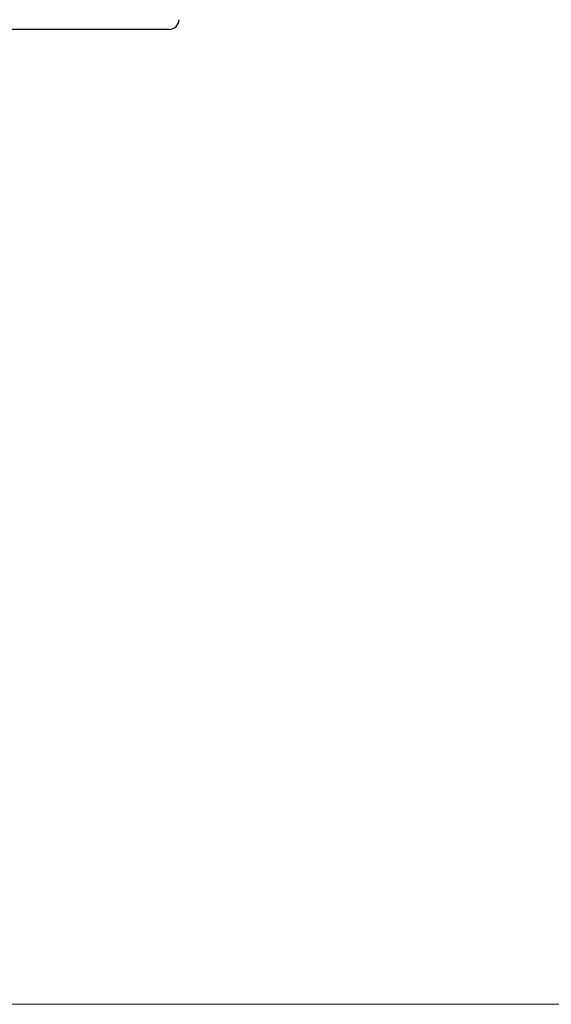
# Model space of a CAD drawing. Header units: millimetres. Extents: x 0 to 1300, y 0 to 891.
# Tile 141 of 146: x 890 to 911, y 465 to 504. Entities that reach past the tile are written whole.
import ezdxf

# ---------------------------------------------------------------- set-up
doc = ezdxf.new("R2010")
doc.units = ezdxf.units.MM
doc.header["$LTSCALE"] = 0.545669
doc.layers.add('NoLayerName_001', color=7, linetype='Continuous')
doc.styles.get("Standard").update_dxf_attribs({"font": 'txt', "bigfont": 'extfont2'})
doc.dimstyles.get("Standard").update_dxf_attribs({"dimtxt": 2.5, "dimasz": 2.5, "dimexe": 1, "dimexo": 1, "dimtad": 1, "dimdec": 3, "dimzin": 0, "dimdsep": 46, "dimtxsty": 'Standard', "dimcen": 2.5, "dimadec": 3, "dimazin": 0, "dimtfac": 0.75, "dimtdec": 3, "dimtmove": 0, "dimatfit": 3, "dimfxl": 1, "dimarcsym": 0})

# ---------------------------------------------------------------- blocks, each defined once
blk = doc.blocks.new('_OPEN30')
at = {"color": 0, "linetype": 'ByBlock', "lineweight": -2}
for p, q in [((-1, 0.267949), (0, 0)), ((0, 0), (-1, -0.267949)), ((0, 0), (-1, 0))]:
    blk.add_line(p, q, dxfattribs=at)
blk = doc.blocks.new('*D102')
at = {"layer": 'Defpoints', "color": 0}
for p in [(948.819, 600), (886, 464.6), (975.297, 464.6)]:
    blk.add_point(p, dxfattribs=at)
at = {"layer": 'NoLayerName_001', "color": 0, "linetype": 'Continuous', "lineweight": 13}
for p, q in [((951.819, 600), (978.297, 600)), ((975.297, 594), (975.297, 470.6)), ((889, 464.6), (978.297, 464.6))]:
    blk.add_line(p, q, dxfattribs=at)
at = {"layer": 'NoLayerName_001', "color": 0, "lineweight": 13, "xscale": 6, "yscale": 6, "zscale": 6}
for p, rotation in [((975.297, 600), 90), ((975.297, 464.6), 270)]:
    blk.add_blockref('_OPEN30', p, dxfattribs=dict(at, rotation=rotation))
at = {"layer": 'NoLayerName_001', "color": 0, "lineweight": 13, "insert": (967.497, 532.3), "char_height": 9.6, "attachment_point": 5, "rotation": 90}
blk.add_mtext('\\W0.8593;１３６', dxfattribs=at)

msp = doc.modelspace()

# ---------------------------------------------------------------- linework, layer by layer
at = {"layer": 'NoLayerName_001', "color": 7, "linetype": 'Continuous', "lineweight": 25}
msp.add_line((895.60692109, 504), (854.39307891, 504), dxfattribs=at)
msp.add_arc((895.60692109, 504.4), 0.4, 270, 359, dxfattribs=at)

# ---------------------------------------------------------------- dimensions: what is measured, and where the dimension line sits
at = {"layer": 'NoLayerName_001', "color": 3, "linetype": 'Continuous', "lineweight": 13}
dim = msp.add_linear_dim(base=(975.29712569, 464.6), p1=(948.81931393, 600), p2=(886, 464.6), angle=270, text='\\W0.8593;１３６', dimstyle='Standard', override={"dimtxt": 9.6, "dimasz": 6, "dimexe": 3, "dimexo": 3, "dimgap": 3, "dimdec": 8, "dimzin": 8, "dimblk": 'OPEN30', "dimclrd": 0, "dimclre": 0, "dimclrt": 0, "dimtp": 0, "dimtm": 0, "dimlwd": 13, "dimlwe": 13}, dxfattribs=at)
dim.commit()
dim.dimension.update_dxf_attribs({"geometry": '*D102', "text_midpoint": (975.29712569, 532.29999979), "dimtype": 160})

doc.saveas('drawing.dxf')
